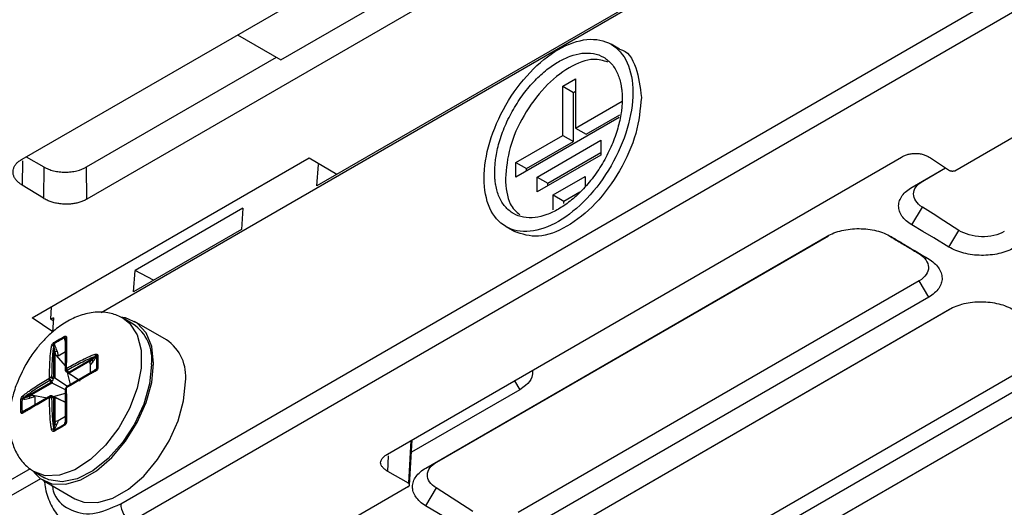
# Model space of a CAD drawing. Header units: millimetres. Extents: x -155 to 1130, y -373 to 1265.
# Tile 25 of 198: x 932 to 997, y -290 to -258. Entities that reach past the tile are written whole.
import ezdxf

# ---------------------------------------------------------------- set-up
doc = ezdxf.new("R2010")
doc.units = ezdxf.units.MM

msp = doc.modelspace()

# ---------------------------------------------------------------- linework, layer by layer
at = {"color": 7, "linetype": 'Continuous', "lineweight": 25}
for p, q in [((931.717, -267.198), (985.457, -236.174)), ((989.772, -238.839), (936.031, -269.862)), ((948.941, -260.607), (976.905, -244.463)), ((936.966, -277.402), (992.003, -245.63)), ((986.62, -248.608), (951.335, -268.978)), ((938.274, -290.116), (997.677, -255.823)), ((998.36, -257.033), (938.956, -291.326)), ((946.038, -258.931), (948.941, -260.607)), ((971.475, -259.889), (970.91, -259.563)), ((935.999, -267.724), (948.635, -260.43)), ((993.798, -267.974), (1005.468, -261.237)), ((967.693, -262.359), (968.541, -261.869)), ((968.541, -261.869), (968.541, -265.135)), ((967.693, -265.625), (967.693, -262.359)), ((967.693, -262.359), (968.4, -262.767)), ((968.4, -262.767), (968.541, -262.686)), ((968.4, -266.033), (968.4, -262.767)), ((968.541, -265.135), (971.653, -263.339)), ((971.456, -264.433), (964.581, -268.401)), ((969.248, -265.543), (971.484, -264.253)), ((968.541, -265.135), (969.248, -265.543)), ((964.581, -267.421), (967.693, -265.625)), ((965.289, -267.829), (968.4, -266.033)), ((965.996, -268.401), (970.238, -265.952)), ((967.693, -265.625), (968.4, -266.033)), ((970.238, -265.952), (970.238, -266.932)), ((931.982, -267.045), (933.161, -267.725)), ((932.384, -277.762), (950.828, -267.115)), ((950.828, -267.115), (952.664, -268.211)), ((956.025, -286.822), (990.246, -267.067)), ((970.238, -266.932), (965.996, -269.381)), ((966.703, -268.809), (970.238, -266.768)), ((992.171, -267.125), (993.439, -267.963)), ((933.161, -267.725), (933.13, -269.804)), ((936.031, -269.862), (935.999, -267.724)), ((951.335, -268.978), (951.439, -267.558)), ((964.581, -268.401), (964.581, -267.421)), ((964.581, -267.421), (965.289, -267.829)), ((965.289, -267.993), (965.289, -267.829)), ((990.945, -269.063), (993.164, -267.782)), ((991.651, -268.669), (993.175, -267.789)), ((965.996, -269.381), (965.996, -268.401)), ((965.996, -268.401), (966.703, -268.809)), ((967.056, -269.585), (969.178, -268.361)), ((969.178, -268.361), (969.178, -269.02)), ((990.945, -269.063), (991.651, -268.669)), ((933.13, -269.804), (931.716, -268.932)), ((966.703, -268.973), (966.703, -268.809)), ((967.056, -270.565), (967.056, -269.585)), ((967.056, -269.585), (967.763, -269.994)), ((967.763, -269.994), (968.833, -269.376)), ((946.413, -270.46), (939.242, -274.6)), ((946.413, -270.46), (946.315, -271.876)), ((967.763, -270.157), (967.763, -269.994)), ((990.921, -271.569), (991.626, -270.39)), ((946.315, -271.876), (939.137, -276.019)), ((963.91, -271.688), (964.476, -272.014)), ((993.397, -273.049), (994.057, -271.944)), ((958.591, -287.741), (985.288, -272.328)), ((959.297, -287.347), (985.37, -272.295)), ((992.032, -273.837), (991.395, -273.481)), ((939.137, -276.019), (939.242, -274.6)), ((940.46, -275.256), (939.242, -274.6)), ((991.424, -275.289), (964.727, -290.701)), ((992.057, -276.373), (991.424, -275.289)), ((992.057, -276.373), (965.36, -291.785)), ((933.619, -277.846), (933.676, -277.016)), ((966.726, -292.601), (993.424, -277.189)), ((967.292, -292.285), (993.489, -277.162)), ((933.767, -278.676), (932.384, -277.762)), ((933.796, -277.744), (933.619, -277.846)), ((933.796, -277.744), (933.729, -278.71)), ((938.307, -277.713), (938.439, -277.783)), ((939.102, -278.166), (938.439, -277.783)), ((933.782, -277.947), (933.619, -277.846)), ((941.323, -279.217), (939.202, -277.993)), ((934.563, -279.211), (934.563, -279.068)), ((933.826, -279.642), (933.819, -279.63)), ((933.826, -281.677), (933.826, -279.642)), ((933.832, -279.49), (933.894, -279.597)), ((933.897, -280.004), (933.897, -281.731)), ((933.953, -280.231), (933.897, -280.004)), ((933.953, -280.231), (934.596, -280.972)), ((934.114, -280.293), (933.953, -280.231)), ((934.035, -279.976), (934.114, -280.293)), ((934.596, -280.015), (934.114, -280.293)), ((934.818, -281.36), (936.58, -280.343)), ((936.58, -280.343), (936.587, -280.331)), ((936.681, -280.291), (936.619, -280.398)), ((999.71, -280.406), (973.012, -295.818)), ((936.331, -280.569), (934.835, -281.432)), ((936.219, -280.698), (936.331, -280.569)), ((936.264, -280.857), (936.219, -280.698)), ((936.42, -280.676), (936.264, -280.857)), ((936.264, -281.415), (936.264, -280.857)), ((933.925, -281.756), (934.756, -282.317)), ((934.596, -281.232), (934.596, -281.221)), ((935.459, -281.879), (934.653, -281.335)), ((934.728, -281.351), (934.747, -281.362)), ((934.928, -282.186), (934.729, -281.386)), ((936.58, -281.232), (934.818, -282.249)), ((934.856, -281.452), (935.569, -281.94)), ((936.587, -281.228), (936.58, -281.232)), ((936.619, -281.171), (936.681, -281.136)), ((1000.193, -281.233), (973.495, -296.645)), ((931.843, -283.078), (933.604, -282.061)), ((933.687, -282.095), (932.192, -282.958)), ((934.604, -282.536), (933.722, -282.107)), ((934.667, -282.353), (934.61, -282.453)), ((974.862, -297.461), (1001.559, -282.049)), ((975.288, -297.224), (1001.609, -282.029)), ((931.829, -283.078), (931.843, -283.078)), ((933.604, -282.95), (931.843, -283.967)), ((932.192, -282.958), (932.416, -282.894)), ((932.55, -283.001), (932.236, -283.091)), ((932.416, -282.894), (933.379, -283.08)), ((932.416, -282.894), (932.55, -283.001)), ((932.55, -283.001), (932.55, -283.559)), ((933.722, -282.948), (934.596, -283.373)), ((933.792, -283.015), (933.773, -283.004)), ((933.804, -282.988), (934.596, -282.76)), ((933.826, -285.112), (933.826, -283.078)), ((933.897, -283.057), (933.897, -284.784)), ((934.704, -283.438), (933.925, -283.065)), ((964.83, -282.534), (957.631, -286.689)), ((931.838, -283.158), (931.714, -283.158)), ((931.714, -284.003), (931.838, -283.932)), ((931.843, -283.967), (931.829, -283.975)), ((934.114, -284.582), (934.596, -284.303)), ((933.897, -284.784), (933.953, -284.622)), ((933.953, -284.622), (934.114, -284.582)), ((934.114, -284.582), (934.035, -284.808)), ((934.563, -284.804), (934.563, -284.732)), ((933.819, -285.124), (933.826, -285.112)), ((933.894, -285.119), (933.832, -285.226)), ((957.497, -288.879), (957.682, -285.865)), ((958.591, -287.741), (959.297, -287.347)), ((932.254, -287.793), (930.329, -288.905)), ((932.539, -288.002), (933.203, -288.385)), ((957.418, -288.758), (956.058, -287.973)), ((932.936, -288.451), (930.345, -289.947)), ((933.103, -288.558), (935.224, -289.783)), ((957.424, -288.973), (945.754, -295.71)), ((959.271, -289.068), (958.567, -290.247)), ((961.703, -290.622), (959.271, -289.068)), ((961.043, -291.726), (958.567, -290.247))]:
    msp.add_line(p, q, dxfattribs=at)
at = {"color": 8, "linetype": 'Continuous', "lineweight": 25}
for p, q in [((931.741, -267.315), (931.716, -268.932)), ((964.483, -281.939), (964.83, -282.534)), ((957.593, -285.917), (957.418, -288.758)), ((956.058, -287.973), (956.088, -286.926)), ((956.09, -286.839), (956.092, -286.783))]:
    msp.add_line(p, q, dxfattribs=at)
at = {"color": 7, "linetype": 'Continuous', "lineweight": 25, "flags": 128}
for points in [[(994.057, -271.944), (993.067, -271.312), (992.346, -270.851), (991.626, -270.39)], [(993.397, -273.049), (992.389, -272.446), (991.655, -272.008), (990.921, -271.569)], [(940.466, -280.786), (940.34, -279.666), (939.972, -278.756), (939.381, -278.109), (938.603, -277.762), (938.252, -277.713)], [(932.49, -288.022), (932.924, -288.442), (933.702, -288.789), (934.623, -288.816), (935.632, -288.52), (936.672, -287.92), (937.682, -287.05), (938.603, -285.96), (939.381, -284.715), (939.972, -283.386), (940.34, -282.05), (940.466, -280.786)], [(940.324, -280.867), (940.193, -282.141), (939.808, -283.486), (939.194, -284.818), (938.388, -286.053), (937.441, -287.113), (936.414, -287.932), (935.371, -288.459), (934.376, -288.66), (933.493, -288.523), (933.203, -288.385)], [(934.768, -281.32), (934.763, -281.33), (934.759, -281.339), (934.756, -281.347), (934.755, -281.354), (934.754, -281.36), (934.754, -281.365), (934.756, -281.369), (934.758, -281.371)], [(935.224, -289.783), (935.823, -290.014), (936.744, -290.04), (937.754, -289.745), (938.794, -289.145), (939.803, -288.274), (940.724, -287.185), (941.502, -285.939), (942.093, -284.61), (942.462, -283.275), (942.587, -282.01)], [(933.806, -283.021), (933.802, -283.02), (933.799, -283.02), (933.794, -283.022), (933.789, -283.026), (933.784, -283.031), (933.778, -283.038), (933.773, -283.046), (933.767, -283.055)]]:
    msp.add_lwpolyline(points, dxfattribs=at)
at = {"color": 8, "linetype": 'Continuous', "lineweight": 25, "flags": 128}
msp.add_lwpolyline([(938.439, -277.783), (938.864, -278.113), (939.368, -278.88), (939.628, -279.9), (939.628, -281.107), (939.368, -282.427), (938.864, -283.776), (938.148, -285.07), (937.265, -286.226), (936.271, -287.174), (935.227, -287.852), (934.2, -288.219), (933.254, -288.251), (932.486, -287.971)], dxfattribs=at)
at = {"color": 7, "linetype": 'Continuous', "lineweight": 25}
for centre, radius, start, end in [((937.505, -280.516), 2.841, 352.89125, 55.79657), ((934.77, -279.023), 0.211, 167.9317, 192.37781), ((934.73, -279.188), 0.134, 121.00688, 177.35291), ((933.767, -279.873), 0.248, 77.7482, 111.61229), ((934.018, -279.429), 0.196, 173.15137, 198.26024), ((933.761, -279.473), 0.182, 290.97895, 316.66417), ((934.566, -279.169), 0.0418, 266.20716, 316.26488), ((939.649, -281.657), 2.959, 353.14287, 55.54495), ((933.922, -279.776), 0.23, 263.66962, 299.32207), ((936.885, -280.219), 0.319, 172.03139, 200.59665), ((936.518, -280.43), 0.106, 17.39341, 54.33266), ((936.814, -280.404), 0.175, 111.67373, 139.7709), ((934.482, -281.418), 0.387, 56.71244, 63.27681), ((936.299, -280.687), 0.122, 4.94755, 74.65289), ((936.797, -281.256), 0.167, 106.3869, 133.95424), ((935.255, -282.758), 2.01, 148.90542, 151.09458), ((934.122, -281.886), 0.479, 158.66163, 165.30665), ((933.458, -281.883), 0.36, 14.47957, 30.66397), ((934.641, -281.179), 0.0452, 182.58673, 231.13424), ((934.695, -281.22), 0.0986, 180.13597, 241.3089), ((934.687, -281.105), 0.145, 265.3624, 280.19805), ((936.644, -281.284), 0.0804, 135.82223, 201.16637), ((936.537, -281.161), 0.0827, 300.98798, 353.03743), ((933.934, -282.212), 0.479, 134.69324, 141.33753), ((933.599, -281.638), 0.359, 269.33262, 285.52345), ((935.182, -282.715), 1.657, 146.16734, 153.83266), ((932.935, -281.418), 2.01, 328.90542, 331.09458), ((932.013, -282.911), 0.248, 188.3828, 222.25054), ((931.664, -283.106), 0.182, 343.33443, 9.02173), ((932.007, -283.094), 0.23, 0.67393, 36.33562), ((933.708, -282.758), 0.387, 236.71244, 243.27681), ((933.581, -283.016), 0.0452, 68.8576, 117.4062), ((933.644, -283.041), 0.0986, 58.69023, 119.86313), ((933.539, -283.092), 0.145, 19.79952, 34.62498), ((931.754, -283.35), 0.196, 101.73696, 126.84522), ((931.778, -284.205), 0.211, 107.62006, 132.06591), ((931.901, -284.088), 0.134, 122.64977, 178.99026), ((931.803, -283.955), 0.0418, 343.72238, 33.78591), ((933.983, -284.697), 0.122, 225.3494, 295.04799), ((934.726, -284.844), 0.167, 166.04274, 193.60979), ((934.514, -284.666), 0.0827, 306.96107, 359.01392), ((934.674, -284.698), 0.0804, 98.82527, 164.17857), ((933.872, -285.439), 0.319, 99.4036, 127.96637), ((933.996, -285.285), 0.175, 160.2273, 188.32364), ((933.87, -285.015), 0.106, 245.66519, 282.59943), ((939.816, -290.043), 1.544, 182.6952, 236.14996)]:
    msp.add_arc(centre, radius, start, end, dxfattribs=at)
at = {"color": 8, "linetype": 'Continuous', "lineweight": 25}
for centre, start, end in [((934.545, -281.612), 55.05012, 71.44233), ((933.908, -282.715), 228.54711, 244.9547)]:
    msp.add_arc(centre, 0.322, start, end, dxfattribs=at)
at = {"color": 7, "linetype": 'Continuous', "lineweight": 25}
for centre, major_axis, ratio, start_param, end_param in [((933.826, -280.045), (-0.066, 0.53), 0.140996, 4.77177, 5.557168), ((933.894, -280.058), (-0.129, 0.575), 0.265637, 4.795023, 5.580421), ((934.763, -279.556), (-0.129, 0.575), 0.265637, 0.868032, 1.309723), ((934.696, -279.543), (-0.066, 0.53), 0.140996, 0.844779, 1.630177), ((936.331, -280.487), (0.35, 0.292), 0.138376, 4.597206, 5.382604), ((936.42, -280.513), (0.269, 0.359), 0.228129, 4.416833, 5.202231), ((934.596, -282.377), (1.439, 0), 0.575968, 2.13451, 2.184373), ((934.596, -282.377), (-0.72, 1.247), 0.575921, 5.276062, 5.325925), ((936.331, -281.491), (0.35, 0.292), 0.138376, 0.670215, 1.455613), ((936.42, -281.517), (0.269, 0.359), 0.228129, 0.489842, 1.072122), ((934.596, -282.377), (-0.72, 1.247), 0.575921, 0.95718, 1.007042), ((934.596, -282.377), (1.017, 0.587), 0.00007, 4.882945, 4.932807), ((932.192, -282.877), (0.493, 0.208), 0.141015, 3.867601, 4.652999), ((934.596, -282.377), (1.017, 0.587), 0.00007, 2.918642, 2.968505), ((934.596, -282.377), (1.439, 0), 0.575968, 4.098813, 4.148675), ((932.236, -282.928), (0.562, 0.175), 0.265667, 3.844343, 4.629741), ((932.236, -283.933), (0.562, 0.175), 0.265667, 1.831633, 2.273546), ((932.192, -283.881), (0.493, 0.208), 0.141015, 1.511407, 2.296805), ((934.696, -284.323), (0.078, 0.449), 0.138351, 1.685956, 2.471354), ((933.826, -284.825), (0.078, 0.449), 0.138351, 4.042151, 4.827549), ((933.894, -284.889), (0.176, 0.413), 0.228093, 4.222475, 5.007873), ((934.763, -284.387), (0.176, 0.413), 0.228093, 2.209987, 2.651678)]:
    msp.add_ellipse(centre, major_axis=major_axis, ratio=ratio, start_param=start_param, end_param=end_param, dxfattribs=at)
for points, knots in [([(962.46, -268.483), (962.46, -267.734), (962.589, -266.912), (963.085, -265.243), (963.452, -264.398), (964.368, -262.811), (964.917, -262.07), (966.114, -260.806), (966.762, -260.283), (968.058, -259.535), (968.705, -259.31), (969.903, -259.192), (970.452, -259.298), (971.368, -259.828), (971.735, -260.25), (972.231, -261.346), (972.36, -262.02), (972.36, -262.768)], [0, 0, 0, 0, 0.125, 0.125, 0.25, 0.25, 0.375, 0.375, 0.5, 0.5, 0.625, 0.625, 0.75, 0.75, 0.875, 0.875, 1, 1, 1, 1]), ([(963.167, -268.074), (963.168, -268.014), (963.169, -267.894), (963.178, -267.71), (963.192, -267.524), (963.212, -267.334), (963.251, -267.037), (963.326, -266.627), (963.461, -266.093), (963.636, -265.546), (963.928, -264.802), (964.389, -263.88), (965.067, -262.852), (965.827, -261.959), (966.618, -261.24), (967.41, -260.699), (968.202, -260.325), (968.992, -260.131), (969.753, -260.147), (970.431, -260.392), (970.892, -260.781), (971.183, -261.189), (971.359, -261.533), (971.494, -261.912), (971.577, -262.27), (971.623, -262.596), (971.648, -262.88), (971.651, -263.077), (971.653, -263.176)], [0, 0, 0, 0, 0.011673, 0.023325, 0.034971, 0.046627, 0.058309, 0.089191, 0.120101, 0.152271, 0.184469, 0.250118, 0.315768, 0.380053, 0.441772, 0.500003, 0.558234, 0.619953, 0.684238, 0.749887, 0.815537, 0.847706, 0.879904, 0.910786, 0.941696, 0.961137, 0.980547, 1, 1, 1, 1]), ([(971.475, -259.89), (971.475, -259.89), (972.011, -259.994), (972.671, -261.046), (972.841, -262.412), (972.925, -263.094)], [0, 0, 0, 0, 0.000102, 0.500051, 1, 1, 1, 1]), ([(970.693, -260.755), (970.388, -260.659), (969.641, -260.425), (968.109, -261.025), (966.451, -262.347), (965.046, -264.253), (964.066, -266.448), (963.938, -267.805), (963.874, -268.483)], [0, 0, 0, 0, 0.121565, 0.297252, 0.472939, 0.648626, 0.824313, 1, 1, 1, 1]), ([(972.36, -262.768), (972.36, -263.516), (972.231, -264.338), (971.735, -266.007), (971.368, -266.853), (970.452, -268.44), (969.903, -269.181), (968.705, -270.444), (968.058, -270.967), (966.762, -271.715), (966.114, -271.94), (964.917, -272.059), (964.368, -271.952), (963.452, -271.423), (963.085, -271.001), (962.589, -269.904), (962.46, -269.231), (962.46, -268.483)], [0, 0, 0, 0, 0.125, 0.125, 0.25, 0.25, 0.375, 0.375, 0.5, 0.5, 0.625, 0.625, 0.75, 0.75, 0.875, 0.875, 1, 1, 1, 1]), ([(971.653, -263.176), (971.652, -263.236), (971.651, -263.356), (971.642, -263.54), (971.628, -263.727), (971.608, -263.916), (971.569, -264.213), (971.494, -264.624), (971.359, -265.158), (971.183, -265.704), (970.892, -266.449), (970.431, -267.37), (969.753, -268.398), (968.992, -269.292), (968.202, -270.011), (967.41, -270.552), (966.618, -270.925), (965.827, -271.119), (965.067, -271.103), (964.389, -270.859), (963.928, -270.469), (963.636, -270.061), (963.461, -269.718), (963.326, -269.339), (963.243, -268.981), (963.196, -268.654), (963.172, -268.371), (963.169, -268.173), (963.167, -268.074)], [0, 0, 0, 0, 0.011673, 0.023325, 0.034971, 0.046627, 0.058309, 0.089191, 0.120101, 0.152271, 0.184469, 0.250118, 0.315768, 0.380053, 0.441772, 0.500003, 0.558234, 0.619953, 0.684238, 0.749887, 0.815537, 0.847706, 0.879904, 0.910786, 0.941696, 0.961137, 0.980547, 1, 1, 1, 1]), ([(972.925, -263.094), (972.851, -263.885), (972.702, -265.468), (971.558, -268.03), (969.92, -270.25), (967.981, -271.805), (966.008, -272.534), (964.987, -272.187), (964.476, -272.014)], [0, 0, 0, 0, 0.166672, 0.333345, 0.500017, 0.666689, 0.833362, 1, 1, 1, 1]), ([(931.716, -268.932), (931.68, -268.908), (931.609, -268.863), (931.513, -268.79), (931.426, -268.715), (931.35, -268.638), (931.285, -268.559), (931.229, -268.478), (931.184, -268.394), (931.15, -268.308), (931.126, -268.22), (931.112, -268.13), (931.108, -268.005), (931.129, -267.847), (931.204, -267.665), (931.327, -267.495), (931.497, -267.336), (931.643, -267.245), (931.717, -267.198)], [0, 0, 0, 0, 0.0483232, 0.095479, 0.1416932, 0.1872055, 0.2322669, 0.2771358, 0.3220742, 0.3673427, 0.4131963, 0.4598803, 0.5076275, 0.607797, 0.7046322, 0.8006063, 0.8982578, 1, 1, 1, 1]), ([(990.246, -267.067), (990.28, -267.048), (990.348, -267.01), (990.457, -266.961), (990.57, -266.918), (990.731, -266.869), (990.945, -266.824), (991.217, -266.811), (991.487, -266.841), (991.739, -266.909), (991.973, -267.005), (992.104, -267.084), (992.171, -267.125)], [0, 0, 0, 0, 0.065159, 0.12833, 0.189921, 0.25037, 0.379432, 0.500126, 0.620432, 0.749597, 0.871498, 1, 1, 1, 1]), ([(933.161, -267.725), (933.255, -267.779), (933.356, -267.827), (933.574, -267.911), (933.691, -267.947), (933.934, -268.005), (934.059, -268.027), (934.316, -268.057), (934.449, -268.064), (934.711, -268.065), (934.841, -268.057), (935.1, -268.028), (935.227, -268.005), (935.589, -267.918), (935.812, -267.832), (935.999, -267.724)], [0, 0, 0, 0, 0.125, 0.125, 0.25, 0.25, 0.375, 0.375, 0.5, 0.5, 0.625, 0.625, 0.75, 0.75, 1, 1, 1, 1]), ([(993.798, -267.974), (993.786, -267.981), (993.761, -267.993), (993.719, -268.006), (993.675, -268.013), (993.632, -268.015), (993.591, -268.014), (993.552, -268.008), (993.518, -268), (993.487, -267.989), (993.461, -267.977), (993.446, -267.968), (993.439, -267.963)], [0, 0, 0, 0, 0.1243, 0.243203, 0.356707, 0.464812, 0.567515, 0.664816, 0.756716, 0.843212, 0.924307, 1, 1, 1, 1]), ([(963.874, -268.483), (963.923, -269.108), (964.006, -270.165), (964.594, -270.689), (964.834, -270.904)], [0, 0, 0, 0, 0.59095, 1, 1, 1, 1]), ([(991.626, -270.39), (991.437, -270.273), (991.288, -270.135), (991.089, -269.836), (991.039, -269.675), (991.045, -269.357), (991.101, -269.199), (991.31, -268.91), (991.462, -268.778), (991.651, -268.669)], [0, 0, 0, 0, 0.25, 0.25, 0.5, 0.5, 0.75, 0.75, 1, 1, 1, 1]), ([(990.921, -271.569), (990.78, -271.485), (990.656, -271.394), (990.439, -271.2), (990.345, -271.095), (990.196, -270.878), (990.14, -270.767), (990.066, -270.539), (990.048, -270.421), (990.051, -270.19), (990.071, -270.075), (990.151, -269.848), (990.21, -269.737), (990.363, -269.526), (990.457, -269.424), (990.679, -269.233), (990.804, -269.144), (990.945, -269.063)], [0, 0, 0, 0, 0.125, 0.125, 0.25, 0.25, 0.375, 0.375, 0.5, 0.5, 0.625, 0.625, 0.75, 0.75, 0.875, 0.875, 1, 1, 1, 1]), ([(936.031, -269.862), (935.994, -269.883), (935.92, -269.924), (935.801, -269.98), (935.679, -270.029), (935.553, -270.072), (935.422, -270.108), (935.288, -270.139), (935.149, -270.163), (935.007, -270.181), (934.86, -270.192), (934.71, -270.197), (934.5, -270.196), (934.236, -270.178), (933.928, -270.127), (933.64, -270.048), (933.368, -269.941), (933.21, -269.851), (933.13, -269.804)], [0, 0, 0, 0, 0.048316, 0.095467, 0.141677, 0.187188, 0.232249, 0.27712, 0.322062, 0.367336, 0.413196, 0.459889, 0.507646, 0.607812, 0.704643, 0.800613, 0.898261, 1, 1, 1, 1]), ([(985.288, -272.328), (985.429, -272.247), (985.581, -272.175), (985.907, -272.049), (986.083, -271.995), (986.448, -271.909), (986.635, -271.876), (987.021, -271.833), (987.221, -271.823), (987.614, -271.825), (987.81, -271.837), (988.199, -271.884), (988.391, -271.919), (988.937, -272.055), (989.274, -272.189), (989.556, -272.357)], [0, 0, 0, 0, 0.125, 0.125, 0.25, 0.25, 0.375, 0.375, 0.5, 0.5, 0.625, 0.625, 0.75, 0.75, 1, 1, 1, 1]), ([(997.081, -272.023), (996.883, -272.138), (996.644, -272.227), (996.125, -272.341), (995.843, -272.367), (995.283, -272.351), (995.004, -272.309), (994.489, -272.167), (994.255, -272.067), (994.057, -271.944)], [0, 0, 0, 0, 0.25, 0.25, 0.5, 0.5, 0.75, 0.75, 1, 1, 1, 1]), ([(989.316, -272.241), (989.506, -272.354), (989.948, -272.618), (990.641, -273.031), (991.143, -273.331), (991.395, -273.481)], [0, 0, 0, 0, 0.274536, 0.637268, 1, 1, 1, 1]), ([(989.556, -272.357), (989.893, -272.558), (990.229, -272.759), (990.565, -272.96), (990.81, -273.106), (991.054, -273.252), (991.299, -273.398), (991.543, -273.544), (991.788, -273.69), (992.032, -273.837)], [0, 0, 0, 0, 0.001427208, 0.001427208, 0.001427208, 0.002464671, 0.002464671, 0.002464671, 0.003502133, 0.003502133, 0.003502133, 0.003502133]), ([(997.714, -273.107), (997.572, -273.189), (997.417, -273.262), (997.086, -273.387), (996.907, -273.441), (996.536, -273.526), (996.346, -273.557), (995.954, -273.597), (995.752, -273.606), (995.354, -273.6), (995.156, -273.586), (994.762, -273.534), (994.571, -273.497), (994.205, -273.403), (994.027, -273.345), (993.694, -273.21), (993.54, -273.134), (993.397, -273.049)], [0, 0, 0, 0, 0.125, 0.125, 0.25, 0.25, 0.375, 0.375, 0.5, 0.5, 0.625, 0.625, 0.75, 0.75, 0.875, 0.875, 1, 1, 1, 1]), ([(991.395, -273.481), (991.593, -273.604), (991.753, -273.748), (991.973, -274.059), (992.033, -274.227), (992.041, -274.562), (991.989, -274.728), (991.78, -275.035), (991.623, -275.174), (991.424, -275.289)], [0, 0, 0, 0, 0.25, 0.25, 0.5, 0.5, 0.75, 0.75, 1, 1, 1, 1]), ([(992.032, -273.837), (992.175, -273.922), (992.301, -274.013), (992.523, -274.209), (992.62, -274.315), (992.775, -274.533), (992.834, -274.645), (992.915, -274.875), (992.937, -274.994), (992.941, -275.228), (992.923, -275.344), (992.848, -275.574), (992.791, -275.687), (992.567, -276.01), (992.343, -276.208), (992.057, -276.373)], [0, 0, 0, 0, 0.125, 0.125, 0.25, 0.25, 0.375, 0.375, 0.5, 0.5, 0.625, 0.625, 0.75, 0.75, 1, 1, 1, 1]), ([(993.424, -277.189), (993.565, -277.108), (993.717, -277.036), (994.043, -276.91), (994.218, -276.856), (994.583, -276.769), (994.771, -276.737), (995.156, -276.694), (995.356, -276.683), (995.75, -276.685), (995.945, -276.697), (996.334, -276.745), (996.526, -276.78), (997.072, -276.916), (997.41, -277.049), (997.692, -277.218)], [0, 0, 0, 0, 0.125, 0.125, 0.25, 0.25, 0.375, 0.375, 0.5, 0.5, 0.625, 0.625, 0.75, 0.75, 1, 1, 1, 1]), ([(938.439, -277.783), (938.177, -277.66), (937.628, -277.403), (936.683, -277.337), (935.699, -277.519), (934.761, -277.934), (933.963, -278.478), (933.313, -279.065), (932.749, -279.692), (932.304, -280.29), (932.052, -280.711), (931.964, -280.858)], [0, 0, 0, 0, 0.1189673, 0.2496119, 0.3853976, 0.5184887, 0.6468712, 0.7450036, 0.8328091, 0.9417222, 1, 1, 1, 1]), ([(934.563, -278.979), (934.6, -278.96), (934.629, -278.965), (934.658, -279.006), (934.662, -279.038), (934.661, -279.073)], [0, 0, 0, 0, 0.5, 0.5, 1, 1, 1, 1]), ([(934.596, -279.182), (934.596, -279.165), (934.596, -279.148), (934.595, -279.131), (934.594, -279.121), (934.594, -279.112), (934.592, -279.102), (934.591, -279.093), (934.59, -279.085), (934.587, -279.077), (934.586, -279.074), (934.585, -279.071), (934.584, -279.068), (934.582, -279.066), (934.581, -279.064), (934.579, -279.062), (934.577, -279.061), (934.576, -279.061), (934.575, -279.061), (934.574, -279.061), (934.572, -279.061), (934.571, -279.062), (934.569, -279.062), (934.568, -279.063), (934.567, -279.065), (934.565, -279.066), (934.564, -279.067), (934.563, -279.068)], [0, 0, 0, 0, 0.0000559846, 0.0000559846, 0.0000559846, 0.0000899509, 0.0000899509, 0.0000899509, 0.0001215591, 0.0001215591, 0.0001215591, 0.0001341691, 0.0001341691, 0.0001341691, 0.0001469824, 0.0001469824, 0.0001469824, 0.00015357, 0.00015357, 0.00015357, 0.0001602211, 0.0001602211, 0.0001602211, 0.0001662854, 0.0001662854, 0.0001662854, 0.000171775, 0.000171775, 0.000171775, 0.000171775]), ([(934.661, -279.073), (934.66, -279.146), (934.658, -279.225), (934.657, -279.385), (934.657, -279.466), (934.657, -279.713), (934.657, -279.88), (934.656, -280.385), (934.656, -280.727), (934.656, -281.072)], [0, 0, 0, 0, 0.125, 0.125, 0.25, 0.25, 0.5, 0.5, 1, 1, 1, 1]), ([(933.534, -281.72), (933.539, -281.372), (933.548, -281.025), (933.575, -280.504), (933.586, -280.331), (933.61, -280.071), (933.619, -279.984), (933.641, -279.812), (933.654, -279.726), (933.675, -279.642)], [0, 0, 0, 0, 0.5, 0.5, 0.75, 0.75, 0.875, 0.875, 1, 1, 1, 1]), ([(933.675, -279.642), (933.686, -279.601), (933.701, -279.558), (933.751, -279.473), (933.787, -279.43), (933.823, -279.406)], [0, 0, 0, 0, 0.5, 0.5, 1, 1, 1, 1]), ([(933.819, -279.63), (933.797, -279.715), (933.783, -279.802), (933.761, -279.975), (933.752, -280.061), (933.728, -280.322), (933.717, -280.495), (933.69, -281.016), (933.681, -281.364), (933.676, -281.712)], [0, 0, 0, 0, 0.125, 0.125, 0.25, 0.25, 0.5, 0.5, 1, 1, 1, 1]), ([(933.832, -279.49), (933.83, -279.491), (933.827, -279.491), (933.825, -279.492), (933.824, -279.493), (933.822, -279.494), (933.821, -279.495), (933.819, -279.496), (933.818, -279.498), (933.817, -279.5), (933.815, -279.502), (933.814, -279.504), (933.813, -279.507), (933.811, -279.511), (933.81, -279.516), (933.809, -279.52), (933.807, -279.533), (933.807, -279.546), (933.808, -279.559), (933.809, -279.584), (933.814, -279.607), (933.819, -279.63)], [0, 0, 0, 0, 0.0000080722, 0.0000080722, 0.0000080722, 0.0000144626, 0.0000144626, 0.0000144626, 0.0000208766, 0.0000208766, 0.0000208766, 0.0000289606, 0.0000289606, 0.0000289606, 0.0000429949, 0.0000429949, 0.0000429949, 0.0000864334, 0.0000864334, 0.0000864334, 0.0001732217, 0.0001732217, 0.0001732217, 0.0001732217]), ([(934.596, -281.181), (934.596, -280.836), (934.596, -280.493), (934.596, -279.987), (934.596, -279.82), (934.596, -279.574), (934.596, -279.492), (934.596, -279.332), (934.596, -279.254), (934.596, -279.182)], [0, 0, 0, 0, 0.5, 0.5, 0.75, 0.75, 0.875, 0.875, 1, 1, 1, 1]), ([(934.694, -281.094), (934.998, -280.925), (935.303, -280.759), (935.768, -280.521), (935.924, -280.444), (936.161, -280.335), (936.241, -280.299), (936.402, -280.232), (936.484, -280.199), (936.569, -280.175)], [0, 0, 0, 0, 0.5, 0.5, 0.75, 0.75, 0.875, 0.875, 1, 1, 1, 1]), ([(936.587, -280.331), (936.502, -280.354), (936.42, -280.385), (936.259, -280.453), (936.179, -280.488), (935.942, -280.598), (935.786, -280.675), (935.322, -280.912), (935.016, -281.078), (934.712, -281.248)], [0, 0, 0, 0, 0.125, 0.125, 0.25, 0.25, 0.5, 0.5, 1, 1, 1, 1]), ([(936.569, -280.175), (936.611, -280.163), (936.652, -280.157), (936.722, -280.174), (936.749, -280.2), (936.75, -280.241)], [0, 0, 0, 0, 0.5, 0.5, 1, 1, 1, 1]), ([(936.681, -280.291), (936.681, -280.288), (936.681, -280.286), (936.681, -280.284), (936.681, -280.282), (936.681, -280.28), (936.681, -280.279), (936.68, -280.277), (936.679, -280.276), (936.678, -280.275), (936.677, -280.274), (936.676, -280.273), (936.674, -280.273), (936.672, -280.272), (936.669, -280.273), (936.666, -280.273), (936.657, -280.276), (936.648, -280.281), (936.639, -280.287), (936.622, -280.3), (936.604, -280.315), (936.587, -280.331)], [0, 0, 0, 0, 0.0000080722, 0.0000080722, 0.0000080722, 0.0000144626, 0.0000144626, 0.0000144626, 0.0000208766, 0.0000208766, 0.0000208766, 0.0000289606, 0.0000289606, 0.0000289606, 0.0000429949, 0.0000429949, 0.0000429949, 0.0000864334, 0.0000864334, 0.0000864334, 0.0001732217, 0.0001732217, 0.0001732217, 0.0001732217]), ([(931.964, -280.858), (931.743, -281.281), (931.436, -281.87), (931.135, -282.763), (930.952, -283.501), (930.848, -284.363), (930.867, -285.238), (931.044, -286.12), (931.414, -286.946), (931.927, -287.594), (932.359, -287.882), (932.539, -288.002)], [0, 0, 0, 0, 0.162164, 0.225389, 0.328375, 0.432998, 0.544858, 0.662439, 0.786081, 0.910466, 1, 1, 1, 1]), ([(936.75, -281.096), (936.749, -281.14), (936.722, -281.188), (936.652, -281.262), (936.611, -281.29), (936.569, -281.313)], [0, 0, 0, 0, 0.5, 0.5, 1, 1, 1, 1]), ([(933.676, -281.712), (933.686, -281.715), (933.697, -281.715), (933.707, -281.714), (933.723, -281.713), (933.738, -281.71), (933.752, -281.705), (933.757, -281.703), (933.762, -281.701), (933.767, -281.699)], [0, 0, 0, 0, 0.00003129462, 0.00003129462, 0.00003129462, 0.00007694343, 0.00007694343, 0.00007694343, 0.00009334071, 0.00009334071, 0.00009334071, 0.00009334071]), ([(933.897, -281.731), (933.89, -281.723), (933.881, -281.715), (933.872, -281.707), (933.861, -281.698), (933.85, -281.69), (933.839, -281.684), (933.835, -281.681), (933.832, -281.679), (933.828, -281.677), (933.828, -281.677), (933.827, -281.677), (933.826, -281.677)], [0, 0, 0, 0, 0.00003541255, 0.00003541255, 0.00003541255, 0.0000763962, 0.0000763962, 0.0000763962, 0.00008898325, 0.00008898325, 0.00008898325, 0.00009107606, 0.00009107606, 0.00009107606, 0.00009107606]), ([(934.596, -281.221), (934.596, -281.22), (934.596, -281.219), (934.596, -281.218), (934.596, -281.214), (934.596, -281.209), (934.596, -281.201), (934.596, -281.196), (934.596, -281.189), (934.596, -281.181)], [0, 0, 0, 0, 0.00001656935, 0.00001656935, 0.00001656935, 0.0000626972, 0.0000626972, 0.0000626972, 0.00009432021, 0.00009432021, 0.00009432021, 0.00009432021]), ([(934.625, -281.311), (934.616, -281.301), (934.609, -281.289), (934.605, -281.277), (934.599, -281.263), (934.596, -281.249), (934.596, -281.234), (934.596, -281.233), (934.596, -281.233), (934.596, -281.232)], [0, 0, 0, 0, 0.00004221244, 0.00004221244, 0.00004221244, 0.00008891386, 0.00008891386, 0.00008891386, 0.00009100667, 0.00009100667, 0.00009100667, 0.00009100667]), ([(936.569, -281.313), (936.484, -281.361), (936.402, -281.406), (936.241, -281.499), (936.161, -281.544), (935.924, -281.681), (935.768, -281.771), (935.303, -282.038), (934.998, -282.215), (934.694, -282.39)], [0, 0, 0, 0, 0.125, 0.125, 0.25, 0.25, 0.5, 0.5, 1, 1, 1, 1]), ([(934.712, -282.31), (935.016, -282.135), (935.322, -281.959), (935.786, -281.69), (935.942, -281.6), (936.179, -281.463), (936.259, -281.417), (936.42, -281.324), (936.502, -281.277), (936.587, -281.228)], [0, 0, 0, 0, 0.5, 0.5, 0.75, 0.75, 0.875, 0.875, 1, 1, 1, 1]), ([(934.712, -281.248), (934.715, -281.258), (934.72, -281.268), (934.726, -281.276), (934.734, -281.289), (934.745, -281.3), (934.756, -281.31), (934.76, -281.313), (934.764, -281.317), (934.768, -281.32)], [0, 0, 0, 0, 0.00003129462, 0.00003129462, 0.00003129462, 0.00007694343, 0.00007694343, 0.00007694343, 0.00009334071, 0.00009334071, 0.00009334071, 0.00009334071]), ([(934.835, -281.432), (934.83, -281.424), (934.827, -281.415), (934.824, -281.403), (934.821, -281.391), (934.819, -281.377), (934.818, -281.362), (934.818, -281.362), (934.818, -281.361), (934.818, -281.36)], [0, 0, 0, 0, 0.00004221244, 0.00004221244, 0.00004221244, 0.00008891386, 0.00008891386, 0.00008891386, 0.00009100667, 0.00009100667, 0.00009100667, 0.00009100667]), ([(936.587, -281.228), (936.598, -281.222), (936.609, -281.215), (936.621, -281.207), (936.628, -281.202), (936.635, -281.197), (936.642, -281.192), (936.648, -281.187), (936.655, -281.181), (936.662, -281.175), (936.664, -281.172), (936.667, -281.169), (936.669, -281.166), (936.672, -281.163), (936.674, -281.16), (936.677, -281.156), (936.678, -281.154), (936.679, -281.152), (936.679, -281.15), (936.68, -281.148), (936.681, -281.146), (936.681, -281.144), (936.681, -281.143), (936.681, -281.141), (936.681, -281.139), (936.681, -281.138), (936.681, -281.137), (936.681, -281.136)], [0, 0, 0, 0, 0.0000559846, 0.0000559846, 0.0000559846, 0.0000899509, 0.0000899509, 0.0000899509, 0.0001215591, 0.0001215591, 0.0001215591, 0.0001341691, 0.0001341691, 0.0001341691, 0.0001469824, 0.0001469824, 0.0001469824, 0.00015357, 0.00015357, 0.00015357, 0.0001602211, 0.0001602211, 0.0001602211, 0.0001662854, 0.0001662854, 0.0001662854, 0.000171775, 0.000171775, 0.000171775, 0.000171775]), ([(965.678, -281.25), (965.677, -281.401), (965.675, -281.755), (965.331, -282.202), (964.968, -282.442), (964.83, -282.534)], [0, 0, 0, 0, 0.317684, 0.739878, 1, 1, 1, 1]), ([(931.767, -282.947), (931.829, -282.886), (931.897, -282.832), (932.035, -282.727), (932.106, -282.676), (932.319, -282.526), (932.463, -282.429), (932.901, -282.146), (933.197, -281.964), (933.496, -281.786)], [0, 0, 0, 0, 0.125, 0.125, 0.25, 0.25, 0.5, 0.5, 1, 1, 1, 1]), ([(933.56, -281.913), (933.261, -282.091), (932.965, -282.273), (932.527, -282.556), (932.382, -282.653), (932.168, -282.804), (932.098, -282.855), (931.959, -282.961), (931.891, -283.016), (931.829, -283.078)], [0, 0, 0, 0, 0.5, 0.5, 0.75, 0.75, 0.875, 0.875, 1, 1, 1, 1]), ([(933.595, -281.998), (933.594, -281.993), (933.593, -281.987), (933.592, -281.982), (933.589, -281.967), (933.585, -281.953), (933.578, -281.939), (933.573, -281.93), (933.567, -281.92), (933.56, -281.913)], [0, 0, 0, 0, 0.00001656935, 0.00001656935, 0.00001656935, 0.0000626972, 0.0000626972, 0.0000626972, 0.00009432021, 0.00009432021, 0.00009432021, 0.00009432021]), ([(933.687, -282.095), (933.674, -282.092), (933.66, -282.088), (933.647, -282.083), (933.633, -282.077), (933.619, -282.07), (933.606, -282.062), (933.606, -282.062), (933.605, -282.061), (933.604, -282.061)], [0, 0, 0, 0, 0.00004221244, 0.00004221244, 0.00004221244, 0.00008891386, 0.00008891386, 0.00008891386, 0.00009100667, 0.00009100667, 0.00009100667, 0.00009100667]), ([(934.712, -282.312), (934.706, -282.316), (934.688, -282.325), (934.678, -282.343), (934.672, -282.354)], [0, 0, 0, 0, 0.38629, 1, 1, 1, 1]), ([(934.768, -282.278), (934.764, -282.28), (934.76, -282.283), (934.756, -282.285), (934.745, -282.291), (934.734, -282.298), (934.726, -282.303), (934.72, -282.306), (934.715, -282.309), (934.712, -282.31)], [0, 0, 0, 0, 0.00001656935, 0.00001656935, 0.00001656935, 0.0000626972, 0.0000626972, 0.0000626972, 0.00009432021, 0.00009432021, 0.00009432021, 0.00009432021]), ([(931.636, -283.193), (931.639, -283.15), (931.658, -283.098), (931.708, -283.012), (931.737, -282.977), (931.767, -282.947)], [0, 0, 0, 0, 0.5, 0.5, 1, 1, 1, 1]), ([(931.829, -283.078), (931.814, -283.082), (931.799, -283.087), (931.785, -283.093), (931.776, -283.097), (931.767, -283.101), (931.758, -283.105), (931.75, -283.109), (931.742, -283.114), (931.734, -283.12), (931.731, -283.122), (931.728, -283.125), (931.725, -283.127), (931.722, -283.13), (931.719, -283.133), (931.717, -283.137), (931.715, -283.139), (931.714, -283.141), (931.714, -283.143), (931.713, -283.145), (931.712, -283.147), (931.712, -283.149), (931.712, -283.151), (931.712, -283.153), (931.713, -283.154), (931.713, -283.156), (931.713, -283.157), (931.714, -283.158)], [0, 0, 0, 0, 0.0000559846, 0.0000559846, 0.0000559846, 0.0000899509, 0.0000899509, 0.0000899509, 0.0001215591, 0.0001215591, 0.0001215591, 0.0001341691, 0.0001341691, 0.0001341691, 0.0001469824, 0.0001469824, 0.0001469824, 0.00015357, 0.00015357, 0.00015357, 0.0001602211, 0.0001602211, 0.0001602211, 0.0001662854, 0.0001662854, 0.0001662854, 0.000171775, 0.000171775, 0.000171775, 0.000171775]), ([(933.496, -283.082), (933.197, -283.254), (932.901, -283.425), (932.463, -283.678), (932.319, -283.762), (932.106, -283.886), (932.035, -283.926), (931.897, -284.007), (931.829, -284.048), (931.767, -284.086)], [0, 0, 0, 0, 0.5, 0.5, 0.75, 0.75, 0.875, 0.875, 1, 1, 1, 1]), ([(931.829, -283.975), (931.891, -283.939), (931.959, -283.9), (932.098, -283.82), (932.168, -283.779), (932.382, -283.656), (932.527, -283.572), (932.965, -283.319), (933.261, -283.148), (933.56, -282.975)], [0, 0, 0, 0, 0.125, 0.125, 0.25, 0.25, 0.5, 0.5, 1, 1, 1, 1]), ([(933.56, -282.975), (933.567, -282.971), (933.573, -282.968), (933.578, -282.965), (933.585, -282.961), (933.589, -282.959), (933.592, -282.957), (933.593, -282.957), (933.594, -282.956), (933.595, -282.956)], [0, 0, 0, 0, 0.00003129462, 0.00003129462, 0.00003129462, 0.00007694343, 0.00007694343, 0.00007694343, 0.00009334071, 0.00009334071, 0.00009334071, 0.00009334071]), ([(933.687, -282.936), (933.676, -282.933), (933.665, -282.933), (933.654, -282.934), (933.641, -282.935), (933.628, -282.939), (933.617, -282.944), (933.613, -282.945), (933.61, -282.947), (933.606, -282.949), (933.606, -282.949), (933.605, -282.95), (933.604, -282.95)], [0, 0, 0, 0, 0.00003541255, 0.00003541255, 0.00003541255, 0.0000763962, 0.0000763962, 0.0000763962, 0.00008898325, 0.00008898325, 0.00008898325, 0.00009107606, 0.00009107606, 0.00009107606, 0.00009107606]), ([(933.767, -283.055), (933.762, -283.053), (933.757, -283.051), (933.752, -283.049), (933.738, -283.045), (933.723, -283.041), (933.707, -283.04), (933.697, -283.039), (933.686, -283.04), (933.676, -283.043)], [0, 0, 0, 0, 0.00001656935, 0.00001656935, 0.00001656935, 0.0000626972, 0.0000626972, 0.0000626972, 0.00009432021, 0.00009432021, 0.00009432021, 0.00009432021]), ([(933.676, -283.043), (933.681, -283.39), (933.69, -283.738), (933.717, -284.259), (933.728, -284.433), (933.752, -284.693), (933.761, -284.78), (933.783, -284.953), (933.797, -285.039), (933.819, -285.124)], [0, 0, 0, 0, 0.5, 0.5, 0.75, 0.75, 0.875, 0.875, 1, 1, 1, 1]), ([(933.897, -283.057), (933.888, -283.057), (933.878, -283.058), (933.867, -283.061), (933.854, -283.065), (933.841, -283.07), (933.828, -283.077), (933.828, -283.077), (933.827, -283.078), (933.826, -283.078)], [0, 0, 0, 0, 0.00004221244, 0.00004221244, 0.00004221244, 0.00008891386, 0.00008891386, 0.00008891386, 0.00009100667, 0.00009100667, 0.00009100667, 0.00009100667]), ([(934.596, -284.676), (934.596, -284.578), (934.596, -284.483), (934.596, -284.298), (934.596, -284.206), (934.596, -283.932), (934.596, -283.752), (934.596, -283.215), (934.596, -282.862), (934.596, -282.511)], [0, 0, 0, 0, 0.125, 0.125, 0.25, 0.25, 0.5, 0.5, 1, 1, 1, 1]), ([(934.613, -282.454), (934.607, -282.465), (934.597, -282.483), (934.598, -282.503), (934.598, -282.511)], [0, 0, 0, 0, 0.603566, 1, 1, 1, 1]), ([(934.656, -282.456), (934.656, -282.807), (934.656, -283.159), (934.657, -283.696), (934.657, -283.876), (934.657, -284.15), (934.657, -284.241), (934.658, -284.427), (934.66, -284.521), (934.661, -284.618)], [0, 0, 0, 0, 0.5, 0.5, 0.75, 0.75, 0.875, 0.875, 1, 1, 1, 1]), ([(933.675, -285.188), (933.654, -285.102), (933.641, -285.014), (933.619, -284.841), (933.61, -284.754), (933.586, -284.494), (933.575, -284.32), (933.548, -283.799), (933.539, -283.451), (933.534, -283.104)], [0, 0, 0, 0, 0.125, 0.125, 0.25, 0.25, 0.5, 0.5, 1, 1, 1, 1]), ([(931.767, -284.086), (931.737, -284.104), (931.708, -284.117), (931.658, -284.112), (931.639, -284.089), (931.636, -284.048)], [0, 0, 0, 0, 0.5, 0.5, 1, 1, 1, 1]), ([(931.714, -284.003), (931.713, -284.005), (931.713, -284.008), (931.712, -284.01), (931.712, -284.012), (931.712, -284.013), (931.713, -284.015), (931.713, -284.016), (931.714, -284.017), (931.715, -284.018), (931.716, -284.019), (931.717, -284.02), (931.719, -284.02), (931.722, -284.021), (931.725, -284.021), (931.728, -284.02), (931.739, -284.019), (931.75, -284.015), (931.761, -284.01), (931.784, -284), (931.806, -283.988), (931.829, -283.975)], [0, 0, 0, 0, 0.0000080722, 0.0000080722, 0.0000080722, 0.0000144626, 0.0000144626, 0.0000144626, 0.0000208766, 0.0000208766, 0.0000208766, 0.0000289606, 0.0000289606, 0.0000289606, 0.0000429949, 0.0000429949, 0.0000429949, 0.0000864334, 0.0000864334, 0.0000864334, 0.0001732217, 0.0001732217, 0.0001732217, 0.0001732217]), ([(934.661, -284.618), (934.662, -284.666), (934.658, -284.715), (934.629, -284.813), (934.6, -284.86), (934.563, -284.883)], [0, 0, 0, 0, 0.5, 0.5, 1, 1, 1, 1]), ([(934.563, -284.804), (934.565, -284.803), (934.567, -284.802), (934.568, -284.801), (934.57, -284.8), (934.571, -284.799), (934.572, -284.798), (934.574, -284.797), (934.575, -284.795), (934.576, -284.793), (934.578, -284.791), (934.579, -284.789), (934.581, -284.786), (934.583, -284.782), (934.584, -284.778), (934.585, -284.774), (934.589, -284.761), (934.591, -284.75), (934.593, -284.739), (934.596, -284.716), (934.596, -284.696), (934.596, -284.676)], [0, 0, 0, 0, 0.0000080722, 0.0000080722, 0.0000080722, 0.0000144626, 0.0000144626, 0.0000144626, 0.0000208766, 0.0000208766, 0.0000208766, 0.0000289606, 0.0000289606, 0.0000289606, 0.0000429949, 0.0000429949, 0.0000429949, 0.0000864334, 0.0000864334, 0.0000864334, 0.0001732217, 0.0001732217, 0.0001732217, 0.0001732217]), ([(933.823, -285.311), (933.787, -285.33), (933.751, -285.32), (933.701, -285.268), (933.686, -285.229), (933.675, -285.188)], [0, 0, 0, 0, 0.5, 0.5, 1, 1, 1, 1]), ([(933.819, -285.124), (933.816, -285.139), (933.813, -285.154), (933.811, -285.169), (933.809, -285.178), (933.808, -285.186), (933.808, -285.195), (933.807, -285.203), (933.807, -285.21), (933.808, -285.217), (933.809, -285.22), (933.809, -285.223), (933.81, -285.225), (933.811, -285.228), (933.812, -285.23), (933.814, -285.231), (933.815, -285.232), (933.817, -285.232), (933.818, -285.232), (933.819, -285.232), (933.821, -285.232), (933.823, -285.231), (933.824, -285.231), (933.826, -285.23), (933.827, -285.229), (933.829, -285.228), (933.83, -285.227), (933.832, -285.226)], [0, 0, 0, 0, 0.0000559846, 0.0000559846, 0.0000559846, 0.0000899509, 0.0000899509, 0.0000899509, 0.0001215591, 0.0001215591, 0.0001215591, 0.0001341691, 0.0001341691, 0.0001341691, 0.0001469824, 0.0001469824, 0.0001469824, 0.00015357, 0.00015357, 0.00015357, 0.0001602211, 0.0001602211, 0.0001602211, 0.0001662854, 0.0001662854, 0.0001662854, 0.000171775, 0.000171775, 0.000171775, 0.000171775]), ([(956.058, -287.973), (956.024, -287.952), (955.957, -287.912), (955.867, -287.847), (955.788, -287.779), (955.694, -287.683), (955.605, -287.555), (955.564, -287.393), (955.596, -287.231), (955.693, -287.081), (955.836, -286.94), (955.961, -286.862), (956.025, -286.822)], [0, 0, 0, 0, 0.065162, 0.128335, 0.189926, 0.250372, 0.379439, 0.500128, 0.620438, 0.749597, 0.871503, 1, 1, 1, 1]), ([(959.271, -289.068), (959.083, -288.951), (958.934, -288.813), (958.735, -288.513), (958.685, -288.353), (958.691, -288.034), (958.747, -287.877), (958.956, -287.587), (959.108, -287.456), (959.297, -287.347)], [0, 0, 0, 0, 0.25, 0.25, 0.5, 0.5, 0.75, 0.75, 1, 1, 1, 1]), ([(958.567, -290.247), (958.426, -290.163), (958.302, -290.072), (958.084, -289.877), (957.991, -289.772), (957.842, -289.556), (957.786, -289.445), (957.712, -289.216), (957.694, -289.099), (957.697, -288.868), (957.717, -288.753), (957.797, -288.525), (957.856, -288.415), (958.008, -288.204), (958.103, -288.102), (958.324, -287.91), (958.45, -287.822), (958.591, -287.741)], [0, 0, 0, 0, 0.125, 0.125, 0.25, 0.25, 0.375, 0.375, 0.5, 0.5, 0.625, 0.625, 0.75, 0.75, 0.875, 0.875, 1, 1, 1, 1]), ([(933.207, -288.619), (933.216, -288.737), (933.257, -289.279), (933.569, -290.107), (934.122, -291.045), (934.657, -291.455), (934.924, -291.66)], [0, 0, 0, 0, 0.084438, 0.387357, 0.693809, 1, 1, 1, 1]), ([(957.424, -288.973), (957.435, -288.965), (957.458, -288.951), (957.481, -288.925), (957.495, -288.896), (957.499, -288.866), (957.493, -288.835), (957.476, -288.806), (957.451, -288.779), (957.429, -288.765), (957.418, -288.758)], [0, 0, 0, 0, 0.127171, 0.249449, 0.372125, 0.500439, 0.629065, 0.760674, 0.879616, 1, 1, 1, 1])]:
    msp.add_open_spline(points, degree=3, knots=knots, dxfattribs=at)
for points in [[(933.823, -279.406), (934.065, -279.246), (934.312, -279.103), (934.563, -278.979)], [(934.563, -279.068), (934.315, -279.191), (934.071, -279.332), (933.832, -279.49)], [(936.681, -281.136), (936.69, -280.844), (936.69, -280.562), (936.681, -280.291)], [(936.75, -280.241), (936.758, -280.516), (936.758, -280.801), (936.75, -281.096)], [(934.596, -281.181), (934.596, -281.143), (934.619, -281.103), (934.656, -281.072)], [(934.613, -281.214), (934.608, -281.167), (934.624, -281.115), (934.656, -281.072)], [(934.675, -281.25), (934.665, -281.199), (934.672, -281.142), (934.694, -281.094)], [(934.712, -281.248), (934.692, -281.198), (934.686, -281.141), (934.694, -281.094)], [(933.676, -281.712), (933.622, -281.705), (933.571, -281.708), (933.534, -281.72)], [(933.659, -281.765), (933.61, -281.743), (933.565, -281.726), (933.534, -281.72)], [(933.806, -281.793), (933.758, -281.794), (933.706, -281.786), (933.659, -281.765)], [(933.925, -281.756), (933.884, -281.767), (933.845, -281.779), (933.806, -281.793)], [(933.897, -281.731), (933.906, -281.741), (933.915, -281.749), (933.925, -281.756)], [(934.613, -281.214), (934.618, -281.259), (934.631, -281.29), (934.647, -281.307)], [(934.653, -281.335), (934.644, -281.329), (934.634, -281.321), (934.625, -281.311)], [(934.647, -281.307), (934.649, -281.315), (934.651, -281.324), (934.653, -281.335)], [(934.758, -281.371), (934.717, -281.34), (934.685, -281.298), (934.675, -281.25)], [(934.856, -281.452), (934.824, -281.424), (934.792, -281.397), (934.758, -281.371)], [(934.835, -281.432), (934.84, -281.439), (934.847, -281.446), (934.856, -281.452)], [(933.597, -281.872), (933.554, -281.841), (933.517, -281.809), (933.496, -281.786)], [(933.56, -281.913), (933.527, -281.87), (933.504, -281.824), (933.496, -281.786)], [(933.597, -281.872), (933.639, -281.902), (933.672, -281.943), (933.695, -281.985)], [(933.722, -282.107), (933.712, -282.102), (933.7, -282.097), (933.687, -282.095)], [(933.695, -281.985), (933.702, -282.025), (933.712, -282.066), (933.722, -282.107)], [(934.712, -282.31), (934.692, -282.322), (934.686, -282.351), (934.694, -282.39)], [(933.597, -282.973), (933.554, -282.993), (933.517, -283.033), (933.496, -283.082)], [(933.56, -282.975), (933.527, -282.995), (933.504, -283.034), (933.496, -283.082)], [(933.659, -283.009), (933.61, -283.025), (933.565, -283.061), (933.534, -283.104)], [(933.676, -283.043), (933.623, -283.05), (933.571, -283.073), (933.534, -283.104)], [(933.695, -282.957), (933.672, -282.951), (933.639, -282.955), (933.597, -282.973)], [(933.659, -283.009), (933.706, -282.994), (933.758, -283.001), (933.806, -283.021)], [(933.687, -282.936), (933.7, -282.938), (933.712, -282.943), (933.722, -282.948)], [(933.722, -282.948), (933.712, -282.952), (933.702, -282.955), (933.695, -282.957)], [(933.806, -283.021), (933.845, -283.037), (933.884, -283.051), (933.925, -283.065)], [(933.925, -283.065), (933.915, -283.06), (933.906, -283.057), (933.897, -283.057)], [(934.596, -282.511), (934.596, -282.488), (934.619, -282.468), (934.656, -282.456)], [(931.636, -284.048), (931.618, -283.768), (931.618, -283.483), (931.636, -283.193)], [(931.714, -283.158), (931.696, -283.445), (931.696, -283.727), (931.714, -284.003)], [(934.563, -284.883), (934.312, -285.038), (934.065, -285.181), (933.823, -285.311)], [(933.832, -285.226), (934.071, -285.098), (934.315, -284.957), (934.563, -284.804)]]:
    msp.add_open_spline(points, degree=3, dxfattribs=at)
at = {"color": 8, "linetype": 'Continuous', "lineweight": 25}
for points, knots in [([(934.673, -282.355), (934.672, -282.356), (934.67, -282.357), (934.675, -282.367), (934.683, -282.378), (934.694, -282.389), (934.694, -282.39)], [0, 0, 0, 0, 0.277773, 0.386906, 0.975688, 1, 1, 1, 1]), ([(934.615, -282.455), (934.615, -282.454), (934.615, -282.451), (934.627, -282.451), (934.64, -282.453), (934.655, -282.456), (934.656, -282.456)], [0, 0, 0, 0, 0.278064, 0.387037, 0.975698, 1, 1, 1, 1]), ([(933.721, -288.916), (933.74, -289.029), (933.866, -289.802), (934.79, -290.569), (936.357, -290.974), (937.635, -290.401), (938.274, -290.116)], [0, 0, 0, 0, 0.054248, 0.369546, 0.685175, 1, 1, 1, 1])]:
    msp.add_open_spline(points, degree=3, knots=knots, dxfattribs=at)

doc.saveas('drawing.dxf')
